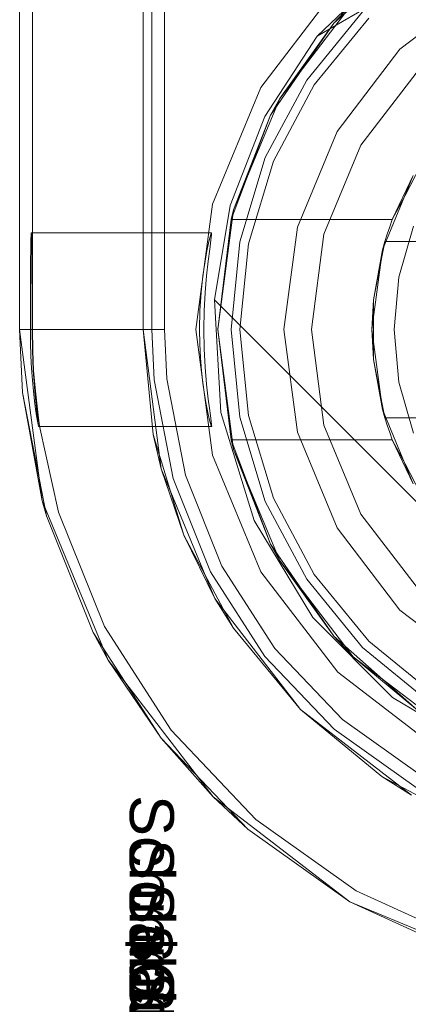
# Model space of a CAD drawing. Extents: x -620 to 300, y 62 to 1112.
# Tile 164 of 235: x 170.0106 to 170.0796, y 610.9826 to 611.1572. Entities that reach past the tile are written whole.
import ezdxf

# ---------------------------------------------------------------- set-up
doc = ezdxf.new("R2010")
doc.units = 0
doc.layers.get('0').update_dxf_attribs({"lineweight": 13})
doc.layers.add('AM_6-A06CPVLJL0', color=2, linetype='Continuous', lineweight=35, true_color=0xffff00)
doc.styles.get("Standard").update_dxf_attribs({"font": 'ARIALN.TTF'})

# ---------------------------------------------------------------- blocks, each defined once
blk = doc.blocks.new('Referenz-A06CPVLKL0')
at = {"color": 9, "linetype": 'ByBlock', "lineweight": 13, "ltscale": 0.13, "true_color": 0xc1c9c4}
for p, q in [((170.01061, 613.68033), (170.01061, 611.1022)), ((170.01061, 611.1022), (170.01061, 613.68033)), ((170.03249, 611.1022), (170.03249, 613.68033)), ((170.03405, 611.1022), (170.03405, 612.15689)), ((170.03249, 611.2397), (170.03249, 611.1022)), ((170.07808, 611.15192), (170.09265, 611.16309)), ((170.09265, 611.16309), (170.07808, 611.15192)), ((170.07145, 611.15855), (170.06154, 611.14647)), ((170.06154, 611.14647), (170.07145, 611.15855)), ((170.07256, 611.15744), (170.06284, 611.14561)), ((170.06691, 611.13736), (170.07808, 611.15192)), ((170.07808, 611.15192), (170.06691, 611.13736)), ((170.08153, 611.14847), (170.07113, 611.13492)), ((170.07113, 611.13492), (170.08153, 611.14847)), ((170.06154, 611.14647), (170.05418, 611.1327)), ((170.05418, 611.1327), (170.06154, 611.14647)), ((170.06284, 611.14561), (170.05562, 611.1321)), ((170.05988, 611.1204), (170.06691, 611.13736)), ((170.06691, 611.13736), (170.05988, 611.1204)), ((170.07113, 611.13492), (170.06459, 611.11914)), ((170.06459, 611.11914), (170.07113, 611.13492)), ((170.05418, 611.1327), (170.04965, 611.11775)), ((170.04965, 611.11775), (170.05418, 611.1327)), ((170.05562, 611.1321), (170.05118, 611.11744)), ((170.05749, 611.1022), (170.05988, 611.1204)), ((170.05988, 611.1204), (170.05749, 611.1022)), ((170.04965, 611.11775), (170.04811, 611.1022)), ((170.04811, 611.1022), (170.04965, 611.11775)), ((170.06459, 611.11914), (170.06236, 611.1022)), ((170.06236, 611.1022), (170.06459, 611.11914)), ((170.05118, 611.11744), (170.04968, 611.1022)), ((170.01061, 611.1022), (170.01461, 611.07187)), ((170.01061, 611.1022), (170.01114, 611.09106)), ((170.01101, 611.1022), (170.01061, 611.1022)), ((170.01114, 611.09106), (170.01061, 611.1022)), ((170.01061, 611.1022), (170.01061, 611.1022)), ((170.0122, 611.1022), (170.01101, 611.1022)), ((170.01412, 611.1022), (170.0122, 611.1022)), ((170.01673, 611.1022), (170.01412, 611.1022)), ((170.01993, 611.1022), (170.01673, 611.1022)), ((170.0236, 611.1022), (170.01993, 611.1022)), ((170.02764, 611.1022), (170.0236, 611.1022)), ((170.03189, 611.1022), (170.02764, 611.1022)), ((170.03405, 611.1022), (170.03189, 611.1022)), ((170.03574, 611.07753), (170.03249, 611.1022)), ((170.03249, 611.1022), (170.03432, 611.08361)), ((170.03249, 611.1022), (170.03249, 611.1022)), ((170.03448, 611.09329), (170.03405, 611.1022)), ((170.04811, 611.1022), (170.04965, 611.08666)), ((170.04965, 611.08666), (170.04811, 611.1022)), ((170.04968, 611.1022), (170.05118, 611.08696)), ((170.05988, 611.084), (170.05749, 611.1022)), ((170.05749, 611.1022), (170.05988, 611.084)), ((170.06236, 611.1022), (170.06459, 611.08527)), ((170.06459, 611.08527), (170.06236, 611.1022)), ((170.03785, 611.07579), (170.03448, 611.09329)), ((170.01114, 611.09106), (170.01461, 611.07187)), ((170.01536, 611.06919), (170.01114, 611.09106)), ((170.04965, 611.08666), (170.05418, 611.07171)), ((170.05418, 611.07171), (170.04965, 611.08666)), ((170.05118, 611.08696), (170.05562, 611.0723)), ((170.06459, 611.08527), (170.07113, 611.06948)), ((170.07113, 611.06948), (170.06459, 611.08527)), ((170.03974, 611.06573), (170.03432, 611.08361)), ((170.03432, 611.08361), (170.03574, 611.07753)), ((170.06691, 611.06705), (170.05988, 611.084)), ((170.05988, 611.084), (170.06691, 611.06705)), ((170.04526, 611.05455), (170.03574, 611.07753)), ((170.03574, 611.07753), (170.03974, 611.06573)), ((170.04447, 611.05924), (170.03785, 611.07579)), ((170.05562, 611.0723), (170.06284, 611.0588)), ((170.01461, 611.07187), (170.02631, 611.04361)), ((170.01461, 611.07187), (170.01536, 611.06919)), ((170.05418, 611.07171), (170.06154, 611.05793)), ((170.06154, 611.05793), (170.05418, 611.07171)), ((170.01536, 611.06919), (170.02364, 611.0485)), ((170.07113, 611.06948), (170.08153, 611.05593)), ((170.08153, 611.05593), (170.07113, 611.06948)), ((170.07808, 611.05248), (170.06691, 611.06705)), ((170.06691, 611.06705), (170.07808, 611.05248)), ((170.04855, 611.04925), (170.03974, 611.06573)), ((170.03974, 611.06573), (170.04526, 611.05455)), ((170.05411, 611.04425), (170.04447, 611.05924)), ((170.06284, 611.0588), (170.07256, 611.04696)), ((170.06154, 611.05793), (170.07145, 611.04585)), ((170.07145, 611.04585), (170.06154, 611.05793)), ((170.06041, 611.03481), (170.04526, 611.05455)), ((170.04526, 611.05455), (170.04855, 611.04925)), ((170.09265, 611.04131), (170.07808, 611.05248)), ((170.07808, 611.05248), (170.09265, 611.04131)), ((170.02364, 611.0485), (170.02631, 611.04361)), ((170.03569, 611.02976), (170.02364, 611.0485)), ((170.04855, 611.04925), (170.06041, 611.03481)), ((170.07256, 611.04696), (170.0844, 611.03724)), ((170.07145, 611.04585), (170.08353, 611.03594)), ((170.08353, 611.03594), (170.07145, 611.04585)), ((170.02631, 611.04361), (170.04494, 611.01934)), ((170.02631, 611.04361), (170.03569, 611.02976)), ((170.06641, 611.03135), (170.05411, 611.04425)), ((170.08015, 611.01966), (170.06041, 611.03481)), ((170.06041, 611.03481), (170.07485, 611.02295)), ((170.08093, 611.02101), (170.06641, 611.03135)), ((170.03569, 611.02976), (170.04494, 611.01934)), ((170.05106, 611.01364), (170.03569, 611.02976)), ((170.07485, 611.02295), (170.08015, 611.01966)), ((170.09133, 611.01414), (170.07485, 611.02295)), ((170.04494, 611.01934), (170.06921, 611.00071)), ((170.04494, 611.01934), (170.05106, 611.01364)), ((170.05106, 611.01364), (170.06921, 611.00071)), ((170.06921, 611.00071), (170.05106, 611.01364)), ((170.06921, 611.00071), (170.09747, 610.98901)), ((170.06921, 611.00071), (170.08947, 610.99146)), ((170.08947, 610.99146), (170.06921, 611.00071))]:
    blk.add_line(p, q, dxfattribs=at)
at = {"color": 251, "linetype": 'ByBlock', "lineweight": 13, "ltscale": 0.13, "true_color": 0x636363}
for p, q in [((170.01061, 613.68033), (170.01061, 611.1022)), ((170.0363, 613.68033), (170.0363, 611.1022)), ((170.01287, 613.66445), (170.01287, 611.11939)), ((170.07878, 611.16895), (170.06337, 611.15423)), ((170.06337, 611.15423), (170.08811, 611.1686)), ((170.06337, 611.15423), (170.08811, 611.1686)), ((170.06703, 611.16297), (170.05338, 611.14517)), ((170.05413, 611.14002), (170.06337, 611.15423)), ((170.05413, 611.14002), (170.06337, 611.15423)), ((170.06337, 611.15423), (170.06337, 611.15423)), ((170.05338, 611.14517), (170.04479, 611.12444)), ((170.04797, 611.12422), (170.05413, 611.14002)), ((170.04797, 611.12422), (170.05413, 611.14002)), ((170.04479, 611.12444), (170.04186, 611.1022)), ((170.04516, 611.1075), (170.04797, 611.12422)), ((170.04516, 611.1075), (170.04797, 611.12422)), ((170.0126, 611.11808), (170.01258, 611.11649)), ((170.01263, 611.11906), (170.0126, 611.11808)), ((170.01266, 611.11939), (170.01263, 611.11906)), ((170.04466, 611.11939), (170.01266, 611.11939)), ((170.01266, 611.11939), (170.01269, 611.11906)), ((170.01269, 611.11906), (170.01272, 611.11808)), ((170.01272, 611.11808), (170.01274, 611.11649)), ((170.01287, 611.11939), (170.01287, 611.11649)), ((170.0439, 611.11648), (170.04425, 611.11807)), ((170.04425, 611.11807), (170.04452, 611.11905)), ((170.04433, 611.1165), (170.04455, 611.11809)), ((170.04452, 611.11905), (170.04466, 611.11939)), ((170.04455, 611.11809), (170.04467, 611.11906)), ((170.04467, 611.11906), (170.04466, 611.11939)), ((170.01258, 611.11649), (170.01255, 611.11435)), ((170.01274, 611.11649), (170.01277, 611.11435)), ((170.01287, 611.11649), (170.01287, 611.11435)), ((170.04351, 611.11435), (170.0439, 611.11648)), ((170.04405, 611.11436), (170.04433, 611.1165)), ((170.01255, 611.11435), (170.01253, 611.11175)), ((170.01277, 611.11435), (170.01278, 611.11175)), ((170.01287, 611.11435), (170.01287, 611.11175)), ((170.04313, 611.11176), (170.04351, 611.11435)), ((170.04376, 611.11175), (170.04405, 611.11436)), ((170.01253, 611.11175), (170.01252, 611.10878)), ((170.01278, 611.11175), (170.0128, 611.10878)), ((170.01287, 611.11175), (170.01287, 611.10878)), ((170.04281, 611.10879), (170.04313, 611.11176)), ((170.04352, 611.10879), (170.04376, 611.11175)), ((170.01252, 611.10878), (170.01251, 611.10555)), ((170.0128, 611.10878), (170.01281, 611.10555)), ((170.01287, 611.10878), (170.01287, 611.10555)), ((170.0426, 611.10557), (170.04281, 611.10879)), ((170.04335, 611.10556), (170.04352, 611.10879)), ((170.04631, 611.08749), (170.04516, 611.1075)), ((170.1331, 611.01956), (170.04516, 611.1075)), ((170.1331, 611.01956), (170.04516, 611.1075)), ((170.04516, 611.1075), (170.04516, 611.1075)), ((170.01251, 611.10555), (170.01251, 611.1022)), ((170.01281, 611.10555), (170.01281, 611.1022)), ((170.01287, 611.10555), (170.01287, 611.1022)), ((170.04252, 611.1022), (170.0426, 611.10557)), ((170.04329, 611.1022), (170.04335, 611.10556)), ((170.01251, 611.1022), (170.01061, 611.1022)), ((170.01061, 611.1022), (170.01461, 611.07187)), ((170.01251, 611.1022), (170.01254, 611.09984)), ((170.01287, 611.1022), (170.01281, 611.1022)), ((170.01281, 611.1022), (170.01287, 611.0985)), ((170.01293, 611.0985), (170.01287, 611.1022)), ((170.01326, 611.1022), (170.01287, 611.1022)), ((170.01445, 611.1022), (170.01326, 611.1022)), ((170.01638, 611.1022), (170.01445, 611.1022)), ((170.01898, 611.1022), (170.01638, 611.1022)), ((170.02218, 611.1022), (170.01898, 611.1022)), ((170.02586, 611.1022), (170.02218, 611.1022)), ((170.02989, 611.1022), (170.02586, 611.1022)), ((170.03414, 611.1022), (170.02989, 611.1022)), ((170.0363, 611.1022), (170.03414, 611.1022)), ((170.03672, 611.0935), (170.0363, 611.1022)), ((170.04186, 611.1022), (170.04479, 611.07996)), ((170.04257, 611.09968), (170.04252, 611.1022)), ((170.04335, 611.0988), (170.04329, 611.1022)), ((170.01254, 611.09984), (170.01261, 611.09753)), ((170.01287, 611.0985), (170.01302, 611.09498)), ((170.01309, 611.09498), (170.01293, 611.0985)), ((170.04269, 611.09722), (170.04257, 611.09968)), ((170.04352, 611.09553), (170.04335, 611.0988)), ((170.01261, 611.09753), (170.01273, 611.09531)), ((170.04288, 611.09487), (170.04269, 611.09722)), ((170.01273, 611.09531), (170.01288, 611.09322)), ((170.01302, 611.09498), (170.01316, 611.0929)), ((170.01339, 611.09128), (170.01309, 611.09498)), ((170.04378, 611.09253), (170.04352, 611.09553)), ((170.01288, 611.09322), (170.01306, 611.09131)), ((170.04001, 611.07642), (170.03672, 611.0935)), ((170.04312, 611.09269), (170.04288, 611.09487)), ((170.01316, 611.0929), (170.0133, 611.09127)), ((170.0434, 611.09071), (170.04312, 611.09269)), ((170.04407, 611.0899), (170.04378, 611.09253)), ((170.01306, 611.09131), (170.01325, 611.0896)), ((170.0133, 611.09127), (170.0136, 611.08826)), ((170.01387, 611.08703), (170.01339, 611.09128)), ((170.0437, 611.08897), (170.0434, 611.09071)), ((170.04428, 611.08828), (170.04407, 611.0899)), ((170.01325, 611.0896), (170.01344, 611.08812)), ((170.01344, 611.08812), (170.01361, 611.0869)), ((170.0136, 611.08826), (170.01374, 611.08701)), ((170.04398, 611.08752), (170.0437, 611.08897)), ((170.04447, 611.08696), (170.04428, 611.08828)), ((170.01361, 611.0869), (170.01376, 611.08598)), ((170.01374, 611.08701), (170.01385, 611.08606)), ((170.01415, 611.08508), (170.01387, 611.08703)), ((170.04424, 611.08637), (170.04398, 611.08752)), ((170.04445, 611.08557), (170.04424, 611.08637)), ((170.0446, 611.08596), (170.04447, 611.08696)), ((170.05223, 611.06833), (170.04631, 611.08749)), ((170.01376, 611.08598), (170.01387, 611.08536)), ((170.01385, 611.08606), (170.01392, 611.0854)), ((170.01387, 611.08536), (170.01393, 611.08505)), ((170.01392, 611.0854), (170.01395, 611.08506)), ((170.01395, 611.08506), (170.01393, 611.08505)), ((170.01393, 611.08505), (170.04468, 611.08503)), ((170.01752, 611.06982), (170.01415, 611.08508)), ((170.0446, 611.08511), (170.04445, 611.08557)), ((170.04467, 611.08531), (170.0446, 611.08596)), ((170.04468, 611.08503), (170.0446, 611.08511)), ((170.04468, 611.08503), (170.04467, 611.08531)), ((170.04479, 611.07996), (170.05338, 611.05923)), ((170.04647, 611.06027), (170.04001, 611.07642)), ((170.01461, 611.07187), (170.02631, 611.04361)), ((170.02564, 611.04953), (170.01752, 611.06982)), ((170.06259, 611.05116), (170.05223, 611.06833)), ((170.05588, 611.04564), (170.04647, 611.06027)), ((170.05338, 611.05923), (170.06703, 611.04143)), ((170.07676, 611.03699), (170.06259, 611.05116)), ((170.03746, 611.03115), (170.02564, 611.04953)), ((170.06788, 611.03305), (170.05588, 611.04564)), ((170.02631, 611.04361), (170.04494, 611.01934)), ((170.06703, 611.04143), (170.08483, 611.02778)), ((170.09393, 611.02663), (170.07676, 611.03699)), ((170.08205, 611.02296), (170.06788, 611.03305)), ((170.05253, 611.01534), (170.03746, 611.03115)), ((170.04494, 611.01934), (170.06921, 611.00071)), ((170.07033, 611.00266), (170.05253, 611.01534)), ((170.09021, 610.99359), (170.07033, 611.00266)), ((170.06921, 611.00071), (170.09747, 610.98901))]:
    blk.add_line(p, q, dxfattribs=at)
at = {"color": 7, "linetype": 'ByBlock', "lineweight": 13, "ltscale": 0.13}
for p, q in [((170.06636, 611.15655), (170.08116, 611.16969)), ((170.08116, 611.16969), (170.06636, 611.15655)), ((170.05676, 611.14322), (170.0698, 611.16021)), ((170.0698, 611.16021), (170.05676, 611.14322)), ((170.0698, 611.16021), (170.06636, 611.15655)), ((170.0698, 611.16021), (170.06636, 611.15655)), ((170.05513, 611.14025), (170.06636, 611.15655)), ((170.06636, 611.15655), (170.05513, 611.14025)), ((170.06636, 611.15655), (170.05676, 611.14322)), ((170.06636, 611.15655), (170.05676, 611.14322)), ((170.04857, 611.12343), (170.05676, 611.14322)), ((170.05676, 611.14322), (170.04857, 611.12343)), ((170.05676, 611.14322), (170.05513, 611.14025)), ((170.05676, 611.14322), (170.05513, 611.14025)), ((170.04813, 611.12173), (170.05513, 611.14025)), ((170.05513, 611.14025), (170.04813, 611.12173)), ((170.05513, 611.14025), (170.04857, 611.12343)), ((170.05513, 611.14025), (170.04857, 611.12343)), ((170.07897, 611.12599), (170.08174, 611.13124)), ((170.07498, 611.11636), (170.08044, 611.12955)), ((170.08044, 611.12955), (170.07672, 611.12173)), ((170.07672, 611.12173), (170.07897, 611.12599)), ((170.04577, 611.1022), (170.04857, 611.12343)), ((170.04857, 611.12343), (170.04577, 611.1022)), ((170.04857, 611.12343), (170.04813, 611.12173)), ((170.04857, 611.12343), (170.04813, 611.12173)), ((170.04813, 611.12173), (170.04577, 611.1022)), ((170.04813, 611.12173), (170.07672, 611.12173)), ((170.04813, 611.12173), (170.04813, 611.12173)), ((170.07672, 611.12173), (170.04813, 611.12173)), ((170.07672, 611.12173), (170.07625, 611.12044)), ((170.07672, 611.12173), (170.07672, 611.12173)), ((170.07625, 611.12044), (170.0758, 611.11914)), ((170.08045, 611.12055), (170.07789, 611.11153)), ((170.07539, 611.11783), (170.07337, 611.10748)), ((170.07539, 611.11783), (170.07498, 611.11636)), ((170.07522, 611.11694), (170.07539, 611.11783)), ((170.0758, 611.11914), (170.07539, 611.11783)), ((170.18021, 611.11783), (170.07539, 611.11783)), ((170.07539, 611.11783), (170.07559, 611.11783)), ((170.07539, 611.11783), (170.07539, 611.11783)), ((170.07559, 611.11783), (170.18002, 611.11783)), ((170.07311, 611.1022), (170.07498, 611.11636)), ((170.07498, 611.11636), (170.07337, 611.10748)), ((170.07471, 611.11435), (170.07522, 611.11694)), ((170.07337, 611.10748), (170.07471, 611.11435)), ((170.07789, 611.11153), (170.07702, 611.1022)), ((170.07337, 611.10748), (170.07311, 611.1022)), ((170.07337, 611.10748), (170.07337, 611.10414)), ((170.07337, 611.10414), (170.07337, 611.10027)), ((170.04857, 611.08097), (170.04577, 611.1022)), ((170.04577, 611.1022), (170.04813, 611.08267)), ((170.04577, 611.1022), (170.04857, 611.08097)), ((170.07498, 611.08805), (170.07311, 611.1022)), ((170.07311, 611.1022), (170.07337, 611.09693)), ((170.07702, 611.1022), (170.07789, 611.09287)), ((170.07337, 611.10027), (170.07337, 611.09693)), ((170.07337, 611.09693), (170.07539, 611.08658)), ((170.07471, 611.09006), (170.07337, 611.09693)), ((170.07337, 611.09693), (170.07498, 611.08805)), ((170.07789, 611.09287), (170.08045, 611.08386)), ((170.07522, 611.08746), (170.07471, 611.09006)), ((170.08044, 611.07486), (170.07498, 611.08805)), ((170.07498, 611.08805), (170.07539, 611.08658)), ((170.07539, 611.08658), (170.07522, 611.08746)), ((170.07539, 611.08658), (170.18021, 611.08658)), ((170.07559, 611.08658), (170.07539, 611.08658)), ((170.07539, 611.08658), (170.0758, 611.08526)), ((170.07539, 611.08658), (170.07539, 611.08658)), ((170.18002, 611.08658), (170.07559, 611.08658)), ((170.0758, 611.08526), (170.07625, 611.08396)), ((170.07625, 611.08396), (170.07672, 611.08267)), ((170.04813, 611.08267), (170.04857, 611.08097)), ((170.04813, 611.08267), (170.04857, 611.08097)), ((170.05513, 611.06415), (170.04813, 611.08267)), ((170.07672, 611.08267), (170.04813, 611.08267)), ((170.04813, 611.08267), (170.04813, 611.08267)), ((170.04813, 611.08267), (170.05513, 611.06415)), ((170.07672, 611.08267), (170.04813, 611.08267)), ((170.07897, 611.07841), (170.07672, 611.08267)), ((170.07672, 611.08267), (170.08044, 611.07486)), ((170.07672, 611.08267), (170.07672, 611.08267)), ((170.04857, 611.08097), (170.05513, 611.06415)), ((170.05676, 611.06119), (170.04857, 611.08097)), ((170.04857, 611.08097), (170.05513, 611.06415)), ((170.04857, 611.08097), (170.05676, 611.06119)), ((170.08174, 611.07317), (170.07897, 611.07841)), ((170.05513, 611.06415), (170.05676, 611.06119)), ((170.06636, 611.04785), (170.05513, 611.06415)), ((170.05513, 611.06415), (170.05676, 611.06119)), ((170.05513, 611.06415), (170.06636, 611.04785)), ((170.05676, 611.06119), (170.06636, 611.04785)), ((170.0698, 611.0442), (170.05676, 611.06119)), ((170.05676, 611.06119), (170.06636, 611.04785)), ((170.05676, 611.06119), (170.0698, 611.0442)), ((170.08116, 611.03472), (170.06636, 611.04785)), ((170.06636, 611.04785), (170.0698, 611.0442)), ((170.06636, 611.04785), (170.0698, 611.0442)), ((170.06636, 611.04785), (170.08116, 611.03472)), ((170.0698, 611.0442), (170.08116, 611.03472)), ((170.08679, 611.03116), (170.0698, 611.0442)), ((170.0698, 611.0442), (170.08116, 611.03472)), ((170.0698, 611.0442), (170.08679, 611.03116))]:
    blk.add_line(p, q, dxfattribs=at)
at = {"layer": 'AM_6-A06CPVLJL0', "linetype": 'ByBlock', "ltscale": 0.35, "char_height": 0.0078125, "attachment_point": 1, "rotation": 270}
for s, insert in [('{\\fArial;Schraube_TK34mm-schwarz}', (170.03796, 611.01967)), ('{\\fArial;Schraube_TK34mm-schwarz}', (170.03796, 611.01186)), ('{\\fArial;Schraube_TK34mm-schwarz}', (170.03796, 611.00405)), ('{\\fArial;$CNSORDERNO.}', (170.03796, 610.99634)), ('{\\fArial;Schraube_TK34mm-schwarz}', (170.03796, 610.98842))]:
    blk.add_mtext(s, dxfattribs=dict(at, insert=insert))

msp = doc.modelspace()

# ---------------------------------------------------------------- block references
at = {"color": 8, "lineweight": 25, "ltscale": 0.25, "true_color": 0x808080}
msp.add_blockref('Referenz-A06CPVLKL0', (0, 0), dxfattribs=at)

doc.saveas('drawing.dxf')
